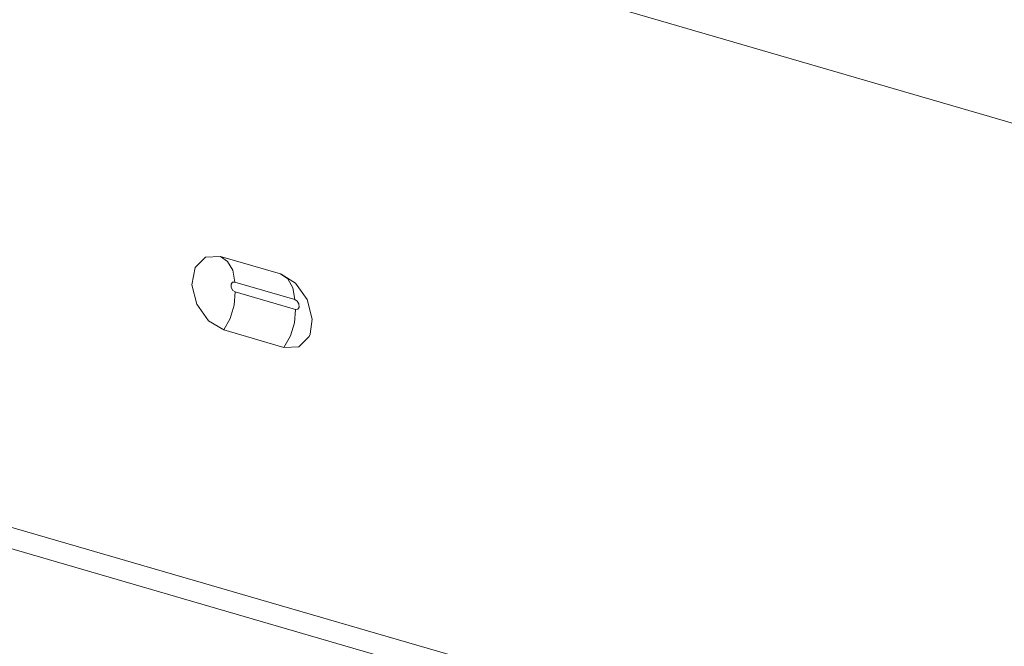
# Model space of a CAD drawing. Header units: millimetres. Extents: x 3925 to 5043, y -86 to 778.
# Tile 181 of 256: x 4830.4 to 4836.59, y 133.41 to 137.35. Entities that reach past the tile are written whole.
import ezdxf

# ---------------------------------------------------------------- set-up
doc = ezdxf.new("R2010")
doc.units = ezdxf.units.MM
doc.header["$LTSCALE"] = 46.255
doc.layers.add('H30K-REAR-CODXF_CONTINUOUS_LINE', color=7, linetype='CONTINUOUS')

msp = doc.modelspace()

# ---------------------------------------------------------------- linework, layer by layer
at = {"layer": 'H30K-REAR-CODXF_CONTINUOUS_LINE', "color": 7, "linetype": 'Continuous', "lineweight": 0}
for p, q in [((4901.2099, 117.9214), (4818.9849, 141.8374)), ((4819.8844, 137.2052), (4900.7182, 113.6939)), ((4819.9778, 137.0438), (4900.8116, 113.5325)), ((4831.6616, 135.8638), (4832.0392, 135.754)), ((4831.7524, 135.7032), (4832.1302, 135.5933)), ((4832.0392, 135.754), (4832.0446, 135.7521)), ((4832.1336, 135.5313), (4831.7553, 135.6414)), ((4832.2077, 135.5928), (4832.2391, 135.4708)), ((4832.2391, 135.4708), (4832.226, 135.3758)), ((4832.0613, 135.292), (4831.6828, 135.4021)), ((4832.1023, 135.3645), (4832.0613, 135.292))]:
    msp.add_line(p, q, dxfattribs=at)
for points in [[(4831.6828, 135.4021), (4831.5873, 135.4601), (4831.5145, 135.5637), (4831.4833, 135.6857), (4831.5028, 135.7952), (4831.5677, 135.86), (4831.6616, 135.8638)], [(4831.7524, 135.7032), (4831.7389, 135.7774), (4831.7074, 135.8332), (4831.6616, 135.8638)], [(4831.7553, 135.6414), (4831.7407, 135.651), (4831.7304, 135.6692), (4831.7293, 135.689), (4831.7382, 135.7019), (4831.7524, 135.7032)], [(4832.1302, 135.5933), (4832.1163, 135.6677), (4832.0847, 135.7234), (4832.0392, 135.754)], [(4832.0446, 135.7521), (4832.1347, 135.6962), (4832.2077, 135.5928)], [(4831.7553, 135.6414), (4831.749, 135.5577), (4831.7239, 135.4746), (4831.6828, 135.4021)], [(4832.1302, 135.5933), (4832.1448, 135.5839), (4832.1553, 135.5658), (4832.1564, 135.5459), (4832.1477, 135.5329), (4832.1336, 135.5313)], [(4832.1336, 135.5313), (4832.1274, 135.4476), (4832.1023, 135.3645)], [(4832.226, 135.3758), (4832.2199, 135.3612), (4832.1552, 135.2961), (4832.0613, 135.292)]]:
    msp.add_lwpolyline(points, dxfattribs=at)

doc.saveas('drawing.dxf')
